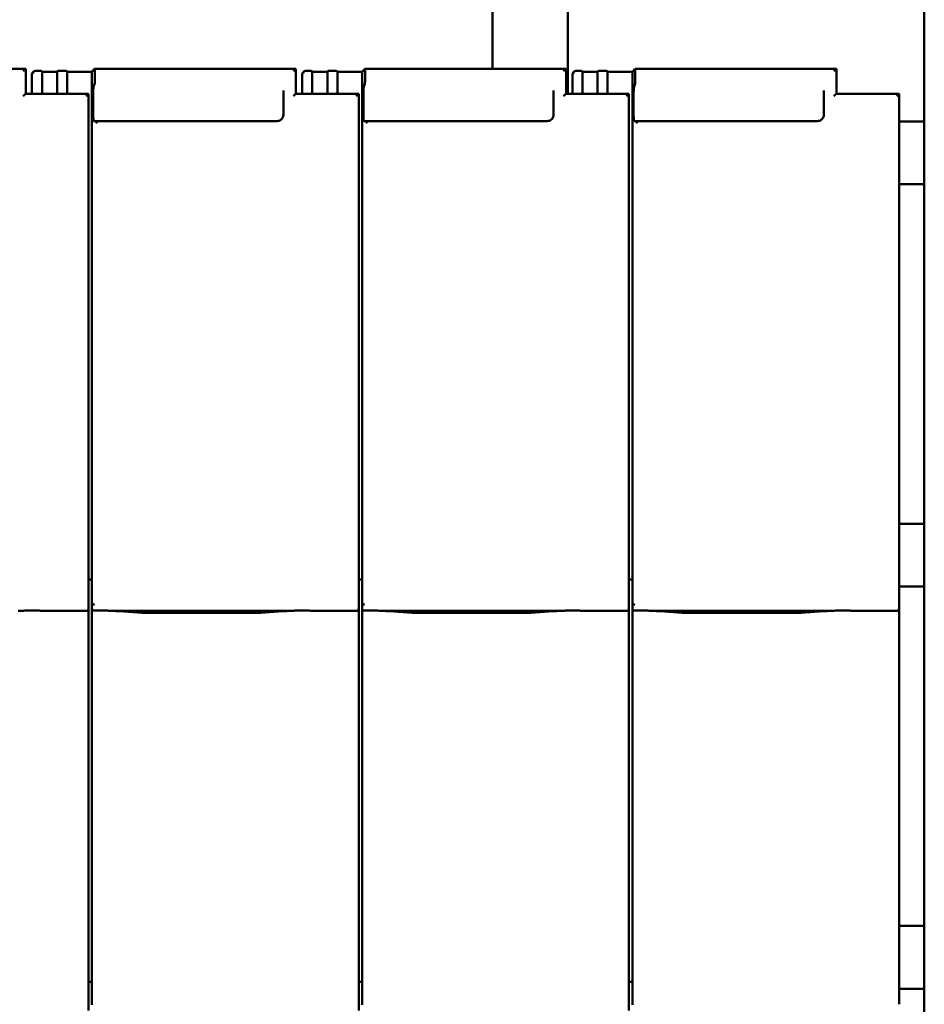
# Model space of a CAD drawing. Header units: millimetres. Extents: x 200 to 13555, y -185 to 8310.
# Tile 48 of 70: x 7255 to 7975, y 5840 to 6624. Entities that reach past the tile are written whole.
import ezdxf

# ---------------------------------------------------------------- set-up
doc = ezdxf.new("R2010")
doc.units = ezdxf.units.MM
doc.header["$LTSCALE"] = 10
doc.layers.add('Sichtbare Kanten(DIN)', color=7, linetype='Continuous', lineweight=50)

msp = doc.modelspace()

# ---------------------------------------------------------------- linework, layer by layer
at = {"layer": 'Sichtbare Kanten(DIN)'}
for p, q in [((7630.94, 6812.74), (7630.94, 6584.54)), ((7690.94, 6812.74), (7690.94, 6564.69)), ((7974.54, 6542.74), (7974.54, 6812.74)), ((7259.52, 6584.54), (7099.35, 6584.54)), ((7259.54, 6564.69), (7259.54, 6584.52)), ((7265.8, 6582.29), (7264.54, 6580.83)), ((7264.54, 6580.1), (7264.54, 6580.83)), ((7264.54, 6580.1), (7264.54, 6564.69)), ((7267.39, 6583.06), (7269.89, 6583.06)), ((7271.88, 6582.84), (7272.54, 6582.09)), ((7272.54, 6582.09), (7284.54, 6582.09)), ((7272.54, 6582.09), (7272.54, 6564.69)), ((7284.54, 6582.09), (7285.19, 6582.84)), ((7284.54, 6582.09), (7284.54, 6564.69)), ((7287.18, 6583.06), (7289.89, 6583.06)), ((7291.88, 6582.84), (7292.54, 6582.09)), ((7292.54, 6582.09), (7312.22, 6582.09)), ((7292.54, 6582.09), (7292.54, 6564.69)), ((7312.22, 6582.09), (7314.33, 6584.52)), ((7312.22, 6582.09), (7312.22, 6182.09)), ((7474.52, 6584.54), (7314.35, 6584.54)), ((7314.54, 6582.78), (7314.54, 6574.64)), ((7474.54, 6564.69), (7474.54, 6584.52)), ((7480.8, 6582.29), (7479.54, 6580.83)), ((7479.54, 6580.1), (7479.54, 6580.83)), ((7479.54, 6580.1), (7479.54, 6564.69)), ((7482.39, 6583.06), (7484.89, 6583.06)), ((7486.88, 6582.84), (7487.54, 6582.09)), ((7487.54, 6582.09), (7499.54, 6582.09)), ((7487.54, 6582.09), (7487.54, 6564.69)), ((7499.54, 6582.09), (7500.19, 6582.84)), ((7499.54, 6582.09), (7499.54, 6564.69)), ((7502.18, 6583.06), (7504.89, 6583.06)), ((7506.88, 6582.84), (7507.54, 6582.09)), ((7507.54, 6582.09), (7527.22, 6582.09)), ((7507.54, 6582.09), (7507.54, 6564.69)), ((7527.22, 6582.09), (7529.33, 6584.52)), ((7527.22, 6582.09), (7527.22, 6182.09)), ((7689.52, 6584.54), (7529.35, 6584.54)), ((7529.54, 6582.78), (7529.54, 6574.64)), ((7689.54, 6564.69), (7689.54, 6584.52)), ((7695.8, 6582.29), (7694.54, 6580.83)), ((7694.54, 6580.1), (7694.54, 6580.83)), ((7694.54, 6580.1), (7694.54, 6564.69)), ((7697.39, 6583.06), (7699.89, 6583.06)), ((7701.88, 6582.84), (7702.54, 6582.09)), ((7702.54, 6582.09), (7714.54, 6582.09)), ((7702.54, 6582.09), (7702.54, 6564.69)), ((7714.54, 6582.09), (7715.19, 6582.84)), ((7714.54, 6582.09), (7714.54, 6564.69)), ((7717.18, 6583.06), (7719.89, 6583.06)), ((7721.88, 6582.84), (7722.54, 6582.09)), ((7722.54, 6582.09), (7742.22, 6582.09)), ((7722.54, 6582.09), (7722.54, 6564.69)), ((7742.22, 6582.09), (7744.33, 6584.52)), ((7742.22, 6582.09), (7742.22, 6182.09)), ((7904.52, 6584.54), (7744.35, 6584.54)), ((7744.54, 6582.78), (7744.54, 6574.64)), ((7904.54, 6564.69), (7904.54, 6584.52)), ((7314.35, 6572.45), (7313.75, 6571.15)), ((7529.35, 6572.45), (7528.75, 6571.15)), ((7744.35, 6572.45), (7743.75, 6571.15)), ((7309.52, 6564.69), (7259.52, 6564.69)), ((7309.54, 6185.2), (7309.54, 6564.67)), ((7313.27, 6565.67), (7313.27, 6547.34)), ((7464.54, 6567.41), (7464.54, 6548.03)), ((7524.52, 6564.69), (7474.52, 6564.69)), ((7524.54, 6185.2), (7524.54, 6564.67)), ((7528.27, 6565.67), (7528.27, 6547.34)), ((7679.54, 6567.41), (7679.54, 6548.03)), ((7739.52, 6564.69), (7689.52, 6564.69)), ((7739.54, 6185.2), (7739.54, 6564.67)), ((7743.27, 6565.67), (7743.27, 6547.34)), ((7894.54, 6567.41), (7894.54, 6548.03)), ((7954.52, 6564.69), (7904.52, 6564.69)), ((7954.54, 6185.2), (7954.54, 6564.67)), ((7313.75, 6542.95), (7314.35, 6543.05)), ((7459.54, 6543.05), (7314.35, 6543.05)), ((7528.75, 6542.95), (7529.35, 6543.05)), ((7674.54, 6543.05), (7529.35, 6543.05)), ((7743.75, 6542.95), (7744.35, 6543.05)), ((7889.54, 6543.05), (7744.35, 6543.05)), ((7974.54, 6542.74), (7954.54, 6542.74)), ((7974.54, 6492.74), (7974.54, 6542.74)), ((7974.54, 6492.74), (7954.54, 6492.74)), ((7974.54, 6222.74), (7974.54, 6492.74)), ((7974.54, 6222.74), (7954.54, 6222.74)), ((7974.54, 6172.74), (7974.54, 6222.74)), ((7309.54, 6185.2), (7309.54, 6160.4)), ((7312.22, 6182.09), (7312.22, 6160.11)), ((7524.54, 6185.2), (7524.54, 6160.4)), ((7527.22, 6182.09), (7527.22, 6160.11)), ((7739.54, 6185.2), (7739.54, 6160.4)), ((7742.22, 6182.09), (7742.22, 6160.11)), ((7954.54, 6185.2), (7954.54, 6160.4)), ((7312.22, 6178.38), (7309.54, 6178.38)), ((7527.22, 6178.38), (7524.54, 6178.38)), ((7742.22, 6178.38), (7739.54, 6178.38)), ((7974.54, 6172.74), (7954.54, 6172.74)), ((7974.54, 5902.74), (7974.54, 6172.74)), ((7309.54, 6155.36), (7309.54, 6160.4)), ((7312.22, 6160.11), (7312.22, 6155.36)), ((7524.54, 6155.36), (7524.54, 6160.4)), ((7527.22, 6160.11), (7527.22, 6155.36)), ((7739.54, 6155.36), (7739.54, 6160.4)), ((7742.22, 6160.11), (7742.22, 6155.36)), ((7954.54, 6155.36), (7954.54, 6160.4)), ((7275.74, 6153.34), (7307.54, 6153.34)), ((7309.54, 5865.2), (7309.54, 6155.36)), ((7312.22, 6155.36), (7312.22, 5862.09)), ((7330.08, 6153.34), (7468.47, 6153.34)), ((7334.03, 6153.1), (7348.42, 6152.16)), ((7361.87, 6151.74), (7436.68, 6151.74)), ((7450.13, 6152.16), (7464.52, 6153.1)), ((7490.74, 6153.34), (7522.54, 6153.34)), ((7524.54, 5865.2), (7524.54, 6155.36)), ((7527.22, 6155.36), (7527.22, 5862.09)), ((7545.08, 6153.34), (7683.47, 6153.34)), ((7549.03, 6153.1), (7563.42, 6152.16)), ((7576.87, 6151.74), (7651.68, 6151.74)), ((7665.13, 6152.16), (7679.52, 6153.1)), ((7705.74, 6153.34), (7737.54, 6153.34)), ((7739.54, 5865.2), (7739.54, 6155.36)), ((7742.22, 6155.36), (7742.22, 5862.09)), ((7760.08, 6153.34), (7898.47, 6153.34)), ((7764.03, 6153.1), (7778.42, 6152.16)), ((7791.87, 6151.74), (7866.68, 6151.74)), ((7880.13, 6152.16), (7894.52, 6153.1)), ((7920.74, 6153.34), (7952.54, 6153.34)), ((7954.54, 5865.2), (7954.54, 6155.36)), ((7974.54, 5902.74), (7954.54, 5902.74)), ((7974.54, 5852.74), (7974.54, 5902.74)), ((7309.54, 5865.2), (7309.54, 5840.4)), ((7312.22, 5862.09), (7312.22, 5840.11)), ((7524.54, 5865.2), (7524.54, 5840.4)), ((7527.22, 5862.09), (7527.22, 5840.11)), ((7739.54, 5865.2), (7739.54, 5840.4)), ((7742.22, 5862.09), (7742.22, 5840.11)), ((7954.54, 5865.2), (7954.54, 5840.4)), ((7312.22, 5858.38), (7309.54, 5858.38)), ((7527.22, 5858.38), (7524.54, 5858.38)), ((7742.22, 5858.38), (7739.54, 5858.38)), ((7974.54, 5852.74), (7954.54, 5852.74)), ((7974.54, 5582.74), (7974.54, 5852.74)), ((7309.54, 5835.36), (7309.54, 5840.4)), ((7524.54, 5835.36), (7524.54, 5840.4)), ((7739.54, 5835.36), (7739.54, 5840.4))]:
    msp.add_line(p, q, dxfattribs=at)
for centre, major_axis, ratio, start_param, end_param in [((7257.54, 6582.54), (2, 2), 0.061163, 6.222099, 7.792895), ((7267.18, 6580.83), (0.79, 2.12), 0.866961, 0.404989, 1.871065), ((7267.39, 6581.08), (-2.01, 0), 0.987109, 4.712389, 4.817109), ((7269.89, 6582.82), (2, 0), 0.121869, 0.10472, 1.570796), ((7287.18, 6582.82), (-2, 0), 0.121869, 4.712389, 6.178466), ((7289.89, 6582.82), (2, 0), 0.121869, 0.10472, 1.570796), ((7314.33, 6582.54), (-0.03, -2), 0.104304, 1.69432, 3.265116), ((7472.54, 6582.54), (2, 2), 0.061163, 6.222099, 7.792895), ((7482.18, 6580.83), (0.79, 2.12), 0.866961, 0.404989, 1.871065), ((7482.39, 6581.08), (-2.01, 0), 0.987109, 4.712389, 4.817109), ((7484.89, 6582.82), (2, 0), 0.121869, 0.10472, 1.570796), ((7502.18, 6582.82), (-2, 0), 0.121869, 4.712389, 6.178466), ((7504.89, 6582.82), (2, 0), 0.121869, 0.10472, 1.570796), ((7529.33, 6582.54), (-0.03, -2), 0.104304, 1.69432, 3.265116), ((7687.54, 6582.54), (2, 2), 0.061163, 6.222099, 7.792895), ((7697.18, 6580.83), (0.79, 2.12), 0.866961, 0.404989, 1.871065), ((7697.39, 6581.08), (-2.01, 0), 0.987109, 4.712389, 4.817109), ((7699.89, 6582.82), (2, 0), 0.121869, 0.10472, 1.570796), ((7717.18, 6582.82), (-2, 0), 0.121869, 4.712389, 6.178466), ((7719.89, 6582.82), (2, 0), 0.121869, 0.10472, 1.570796), ((7744.33, 6582.54), (-0.03, -2), 0.104304, 1.69432, 3.265116), ((7902.54, 6582.54), (2, 2), 0.061163, 6.222099, 7.792895), ((7314.33, 6574.4), (-0.03, -2), 0.104304, 0.228243, 1.69432), ((7529.33, 6574.4), (-0.03, -2), 0.104304, 0.228243, 1.69432), ((7744.33, 6574.4), (-0.03, -2), 0.104304, 0.228243, 1.69432), ((7257.54, 6562.69), (-2, -2), 0.061163, 3.202679, 4.651302), ((7307.54, 6562.69), (2, 2), 0.061163, 6.222099, 7.792895), ((7313.8, 6566.28), (-0.06, -5), 0.104304, 3.369836, 4.835913), ((7472.54, 6562.69), (-2, -2), 0.061163, 3.202679, 4.651302), ((7522.54, 6562.69), (2, 2), 0.061163, 6.222099, 7.792895), ((7528.8, 6566.28), (-0.06, -5), 0.104304, 3.369836, 4.835913), ((7687.54, 6562.69), (-2, -2), 0.061163, 3.202679, 4.651302), ((7737.54, 6562.69), (2, 2), 0.061163, 6.222099, 7.792895), ((7743.8, 6566.28), (-0.06, -5), 0.104304, 3.369836, 4.835913), ((7902.54, 6562.69), (-2, -2), 0.061163, 3.202679, 4.651302), ((7952.54, 6562.69), (2, 2), 0.061163, 6.222099, 7.792895), ((7313.8, 6547.95), (-0.06, -5), 0.104304, 4.835913, 6.301989), ((7316.34, 6541.05), (-2, 2), 0.061163, 4.773475, 6.239552), ((7528.8, 6547.95), (-0.06, -5), 0.104304, 4.835913, 6.301989), ((7531.34, 6541.05), (-2, 2), 0.061163, 4.773475, 6.239552), ((7743.8, 6547.95), (-0.06, -5), 0.104304, 4.835913, 6.301989), ((7746.34, 6541.05), (-2, 2), 0.061163, 4.773475, 6.239552), ((7314.22, 6165.76), (-1.9, -5.99), 0.101889, 5.972814, 5.990966), ((7314.22, 6160.08), (1.97, -0.34), 0.953832, 3.32216, 4.874804), ((7529.22, 6165.76), (-1.9, -5.99), 0.101889, 5.972814, 5.990966), ((7529.22, 6160.08), (1.97, -0.34), 0.953832, 3.32216, 4.874804), ((7744.22, 6165.76), (-1.9, -5.99), 0.101889, 5.972814, 5.990966), ((7744.22, 6160.08), (1.97, -0.34), 0.953832, 3.32216, 4.874804), ((7307.54, 6155.36), (0, -2.02), 0.992203, 0, 1.570796), ((7314.22, 6155.36), (0, -2.02), 0.992203, 4.712389, 5.523328), ((7522.54, 6155.36), (0, -2.02), 0.992203, 0, 1.570796), ((7529.22, 6155.36), (0, -2.02), 0.992203, 4.712389, 5.523328), ((7737.54, 6155.36), (0, -2.02), 0.992203, 0, 1.570796), ((7744.22, 6155.36), (0, -2.02), 0.992203, 4.712389, 5.523328), ((7952.54, 6155.36), (0, -2.02), 0.992203, 0, 1.570796)]:
    msp.add_ellipse(centre, major_axis=major_axis, ratio=ratio, start_param=start_param, end_param=end_param, dxfattribs=at)
for points, knots in [([(7464.54, 6548.03), (7464.54, 6547.51), (7464.45, 6546.99), (7464.13, 6546), (7463.89, 6545.53), (7463.27, 6544.68), (7462.9, 6544.31), (7462.05, 6543.69), (7461.58, 6543.45), (7460.58, 6543.13), (7460.06, 6543.05), (7459.54, 6543.05)], [-1.570796, -1.570796, -1.570796, -1.570796, -1.256637, -1.256637, -0.942478, -0.942478, -0.628319, -0.628319, -0.314159, -0.314159, 0, 0, 0, 0]), ([(7679.54, 6548.03), (7679.54, 6547.51), (7679.45, 6546.99), (7679.13, 6546), (7678.89, 6545.53), (7678.27, 6544.68), (7677.9, 6544.31), (7677.05, 6543.69), (7676.58, 6543.45), (7675.58, 6543.13), (7675.06, 6543.05), (7674.54, 6543.05)], [-1.570796, -1.570796, -1.570796, -1.570796, -1.256637, -1.256637, -0.942478, -0.942478, -0.628319, -0.628319, -0.314159, -0.314159, 0, 0, 0, 0]), ([(7894.54, 6548.03), (7894.54, 6547.51), (7894.45, 6546.99), (7894.13, 6546), (7893.89, 6545.53), (7893.27, 6544.68), (7892.9, 6544.31), (7892.05, 6543.69), (7891.58, 6543.45), (7890.58, 6543.13), (7890.06, 6543.05), (7889.54, 6543.05)], [-1.570796, -1.570796, -1.570796, -1.570796, -1.256637, -1.256637, -0.942478, -0.942478, -0.628319, -0.628319, -0.314159, -0.314159, 0, 0, 0, 0]), ([(7275.74, 6153.34), (7275.38, 6153.34), (7274.99, 6153.36), (7274.21, 6153.39), (7273.82, 6153.41), (7272.08, 6153.49), (7270.57, 6153.56), (7267.53, 6153.65), (7266, 6153.68), (7263.21, 6153.68), (7261.68, 6153.65), (7258.64, 6153.56), (7257.13, 6153.49), (7255.4, 6153.41), (7255, 6153.39), (7254.22, 6153.36), (7253.83, 6153.34), (7253.47, 6153.34)], [1.226544, 1.226544, 1.226544, 1.226544, 1.334775, 1.334775, 1.443007, 1.443007, 1.860908, 1.860908, 2.278809, 2.278809, 2.69671, 2.69671, 3.11461, 3.11461, 3.222842, 3.222842, 3.331074, 3.331074, 3.331074, 3.331074]), ([(7274.98, 6153.36), (7274.96, 6153.36), (7274.94, 6153.36), (7274.9, 6153.36), (7274.89, 6153.36), (7274.85, 6153.36), (7274.83, 6153.36), (7274.8, 6153.36), (7274.78, 6153.37), (7274.74, 6153.37), (7274.72, 6153.37), (7274.7, 6153.37)], [4.37952398, 4.37952398, 4.37952398, 4.37952398, 4.381345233, 4.381345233, 4.383166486, 4.383166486, 4.384987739, 4.384987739, 4.386808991, 4.386808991, 4.388630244, 4.388630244, 4.388630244, 4.388630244]), ([(7312.85, 6153.89), (7312.98, 6153.81), (7313.12, 6153.75), (7313.43, 6153.65), (7313.61, 6153.62), (7313.86, 6153.6), (7313.93, 6153.6), (7314.05, 6153.6), (7314.1, 6153.6), (7314.17, 6153.6), (7314.2, 6153.6), (7314.22, 6153.6)], [-0.5371849, -0.5371849, -0.5371849, -0.5371849, -0.4701715, -0.4701715, -0.3994312, -0.3994312, -0.370279, -0.370279, -0.3542794, -0.3542794, -0.3446725, -0.3446725, -0.3446725, -0.3446725]), ([(7330.08, 6153.34), (7329.72, 6153.34), (7329.33, 6153.36), (7328.55, 6153.39), (7328.15, 6153.41), (7326.42, 6153.49), (7324.91, 6153.56), (7321.87, 6153.65), (7320.34, 6153.68), (7318.94, 6153.68), (7317.55, 6153.68), (7316.02, 6153.65), (7314.41, 6153.61), (7314.32, 6153.6), (7314.22, 6153.6)], [-1.052265, -1.052265, -1.052265, -1.052265, -0.944033, -0.944033, -0.835802, -0.835802, -0.417901, -0.417901, 0, 0, 0, 0.417901, 0.417901, 0.44326, 0.44326, 0.44326, 0.44326]), ([(7329.04, 6153.37), (7329.39, 6153.35), (7329.73, 6153.34), (7330.41, 6153.31), (7330.75, 6153.29), (7331.42, 6153.26), (7331.75, 6153.24), (7332.41, 6153.2), (7332.74, 6153.18), (7333.39, 6153.15), (7333.71, 6153.13), (7334.03, 6153.1)], [1.8945551, 1.8945551, 1.8945551, 1.8945551, 1.9289476, 1.9289476, 1.9633401, 1.9633401, 1.9977326, 1.9977326, 2.0321251, 2.0321251, 2.0665177, 2.0665177, 2.0665177, 2.0665177]), ([(7361.87, 6151.74), (7360.93, 6151.74), (7360, 6151.75), (7358.14, 6151.77), (7357.22, 6151.79), (7355.39, 6151.83), (7354.48, 6151.86), (7352.69, 6151.93), (7351.81, 6151.96), (7350.09, 6152.05), (7349.24, 6152.1), (7348.42, 6152.16)], [4.712389, 4.712389, 4.712389, 4.712389, 4.8115332, 4.8115332, 4.9106775, 4.9106775, 5.0098218, 5.0098218, 5.108966, 5.108966, 5.2081103, 5.2081103, 5.2081103, 5.2081103]), ([(7450.13, 6152.16), (7449.31, 6152.1), (7448.46, 6152.05), (7446.74, 6151.96), (7445.86, 6151.93), (7444.07, 6151.86), (7443.16, 6151.83), (7441.33, 6151.79), (7440.41, 6151.77), (7438.55, 6151.75), (7437.62, 6151.74), (7436.68, 6151.74)], [4.2166677, 4.2166677, 4.2166677, 4.2166677, 4.3158119, 4.3158119, 4.4149562, 4.4149562, 4.5141004, 4.5141004, 4.6132447, 4.6132447, 4.712389, 4.712389, 4.712389, 4.712389]), ([(7469.51, 6153.37), (7469.16, 6153.35), (7468.82, 6153.34), (7468.14, 6153.31), (7467.8, 6153.29), (7467.13, 6153.26), (7466.8, 6153.24), (7466.14, 6153.2), (7465.81, 6153.18), (7465.16, 6153.15), (7464.83, 6153.13), (7464.52, 6153.1)], [5.0361477, 5.0361477, 5.0361477, 5.0361477, 5.0705402, 5.0705402, 5.1049328, 5.1049328, 5.1393253, 5.1393253, 5.1737178, 5.1737178, 5.2081103, 5.2081103, 5.2081103, 5.2081103]), ([(7490.74, 6153.34), (7490.38, 6153.34), (7489.99, 6153.36), (7489.21, 6153.39), (7488.82, 6153.41), (7487.08, 6153.49), (7485.57, 6153.56), (7482.53, 6153.65), (7481, 6153.68), (7478.21, 6153.68), (7476.68, 6153.65), (7473.64, 6153.56), (7472.13, 6153.49), (7470.4, 6153.41), (7470, 6153.39), (7469.22, 6153.36), (7468.83, 6153.34), (7468.47, 6153.34)], [1.226544, 1.226544, 1.226544, 1.226544, 1.334775, 1.334775, 1.443007, 1.443007, 1.860908, 1.860908, 2.278809, 2.278809, 2.69671, 2.69671, 3.11461, 3.11461, 3.222842, 3.222842, 3.331074, 3.331074, 3.331074, 3.331074]), ([(7489.98, 6153.36), (7489.96, 6153.36), (7489.94, 6153.36), (7489.9, 6153.36), (7489.89, 6153.36), (7489.85, 6153.36), (7489.83, 6153.36), (7489.8, 6153.36), (7489.78, 6153.37), (7489.74, 6153.37), (7489.72, 6153.37), (7489.7, 6153.37)], [4.37952398, 4.37952398, 4.37952398, 4.37952398, 4.381345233, 4.381345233, 4.383166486, 4.383166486, 4.384987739, 4.384987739, 4.386808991, 4.386808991, 4.388630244, 4.388630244, 4.388630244, 4.388630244]), ([(7527.85, 6153.89), (7527.98, 6153.81), (7528.12, 6153.75), (7528.43, 6153.65), (7528.61, 6153.62), (7528.86, 6153.6), (7528.93, 6153.6), (7529.05, 6153.6), (7529.1, 6153.6), (7529.17, 6153.6), (7529.2, 6153.6), (7529.22, 6153.6)], [-0.5371849, -0.5371849, -0.5371849, -0.5371849, -0.4701715, -0.4701715, -0.3994312, -0.3994312, -0.370279, -0.370279, -0.3542794, -0.3542794, -0.3446725, -0.3446725, -0.3446725, -0.3446725]), ([(7545.08, 6153.34), (7544.72, 6153.34), (7544.33, 6153.36), (7543.55, 6153.39), (7543.15, 6153.41), (7541.42, 6153.49), (7539.91, 6153.56), (7536.87, 6153.65), (7535.34, 6153.68), (7533.94, 6153.68), (7532.55, 6153.68), (7531.02, 6153.65), (7529.41, 6153.61), (7529.32, 6153.6), (7529.22, 6153.6)], [-1.052265, -1.052265, -1.052265, -1.052265, -0.944033, -0.944033, -0.835802, -0.835802, -0.417901, -0.417901, 0, 0, 0, 0.417901, 0.417901, 0.44326, 0.44326, 0.44326, 0.44326]), ([(7544.04, 6153.37), (7544.39, 6153.35), (7544.73, 6153.34), (7545.41, 6153.31), (7545.75, 6153.29), (7546.42, 6153.26), (7546.75, 6153.24), (7547.41, 6153.2), (7547.74, 6153.18), (7548.39, 6153.15), (7548.71, 6153.13), (7549.03, 6153.1)], [1.8945551, 1.8945551, 1.8945551, 1.8945551, 1.9289476, 1.9289476, 1.9633401, 1.9633401, 1.9977326, 1.9977326, 2.0321251, 2.0321251, 2.0665177, 2.0665177, 2.0665177, 2.0665177]), ([(7576.87, 6151.74), (7575.93, 6151.74), (7575, 6151.75), (7573.14, 6151.77), (7572.22, 6151.79), (7570.39, 6151.83), (7569.48, 6151.86), (7567.69, 6151.93), (7566.81, 6151.96), (7565.09, 6152.05), (7564.24, 6152.1), (7563.42, 6152.16)], [4.712389, 4.712389, 4.712389, 4.712389, 4.8115332, 4.8115332, 4.9106775, 4.9106775, 5.0098218, 5.0098218, 5.108966, 5.108966, 5.2081103, 5.2081103, 5.2081103, 5.2081103]), ([(7665.13, 6152.16), (7664.31, 6152.1), (7663.46, 6152.05), (7661.74, 6151.96), (7660.86, 6151.93), (7659.07, 6151.86), (7658.16, 6151.83), (7656.33, 6151.79), (7655.41, 6151.77), (7653.55, 6151.75), (7652.62, 6151.74), (7651.68, 6151.74)], [4.2166677, 4.2166677, 4.2166677, 4.2166677, 4.3158119, 4.3158119, 4.4149562, 4.4149562, 4.5141004, 4.5141004, 4.6132447, 4.6132447, 4.712389, 4.712389, 4.712389, 4.712389]), ([(7684.51, 6153.37), (7684.16, 6153.35), (7683.82, 6153.34), (7683.14, 6153.31), (7682.8, 6153.29), (7682.13, 6153.26), (7681.8, 6153.24), (7681.14, 6153.2), (7680.81, 6153.18), (7680.16, 6153.15), (7679.83, 6153.13), (7679.52, 6153.1)], [5.0361477, 5.0361477, 5.0361477, 5.0361477, 5.0705402, 5.0705402, 5.1049328, 5.1049328, 5.1393253, 5.1393253, 5.1737178, 5.1737178, 5.2081103, 5.2081103, 5.2081103, 5.2081103]), ([(7705.74, 6153.34), (7705.38, 6153.34), (7704.99, 6153.36), (7704.21, 6153.39), (7703.82, 6153.41), (7702.08, 6153.49), (7700.57, 6153.56), (7697.53, 6153.65), (7696, 6153.68), (7693.21, 6153.68), (7691.68, 6153.65), (7688.64, 6153.56), (7687.13, 6153.49), (7685.4, 6153.41), (7685, 6153.39), (7684.22, 6153.36), (7683.83, 6153.34), (7683.47, 6153.34)], [1.226544, 1.226544, 1.226544, 1.226544, 1.334775, 1.334775, 1.443007, 1.443007, 1.860908, 1.860908, 2.278809, 2.278809, 2.69671, 2.69671, 3.11461, 3.11461, 3.222842, 3.222842, 3.331074, 3.331074, 3.331074, 3.331074]), ([(7704.98, 6153.36), (7704.96, 6153.36), (7704.94, 6153.36), (7704.9, 6153.36), (7704.89, 6153.36), (7704.85, 6153.36), (7704.83, 6153.36), (7704.8, 6153.36), (7704.78, 6153.37), (7704.74, 6153.37), (7704.72, 6153.37), (7704.7, 6153.37)], [4.37952398, 4.37952398, 4.37952398, 4.37952398, 4.381345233, 4.381345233, 4.383166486, 4.383166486, 4.384987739, 4.384987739, 4.386808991, 4.386808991, 4.388630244, 4.388630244, 4.388630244, 4.388630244]), ([(7742.85, 6153.89), (7742.98, 6153.81), (7743.12, 6153.75), (7743.43, 6153.65), (7743.61, 6153.62), (7743.86, 6153.6), (7743.93, 6153.6), (7744.05, 6153.6), (7744.1, 6153.6), (7744.17, 6153.6), (7744.2, 6153.6), (7744.22, 6153.6)], [-0.5371849, -0.5371849, -0.5371849, -0.5371849, -0.4701715, -0.4701715, -0.3994312, -0.3994312, -0.370279, -0.370279, -0.3542794, -0.3542794, -0.3446725, -0.3446725, -0.3446725, -0.3446725]), ([(7760.08, 6153.34), (7759.72, 6153.34), (7759.33, 6153.36), (7758.55, 6153.39), (7758.15, 6153.41), (7756.42, 6153.49), (7754.91, 6153.56), (7751.87, 6153.65), (7750.34, 6153.68), (7748.94, 6153.68), (7747.55, 6153.68), (7746.02, 6153.65), (7744.41, 6153.61), (7744.32, 6153.6), (7744.22, 6153.6)], [-1.052265, -1.052265, -1.052265, -1.052265, -0.944033, -0.944033, -0.835802, -0.835802, -0.417901, -0.417901, 0, 0, 0, 0.417901, 0.417901, 0.44326, 0.44326, 0.44326, 0.44326]), ([(7759.04, 6153.37), (7759.39, 6153.35), (7759.73, 6153.34), (7760.41, 6153.31), (7760.75, 6153.29), (7761.42, 6153.26), (7761.75, 6153.24), (7762.41, 6153.2), (7762.74, 6153.18), (7763.39, 6153.15), (7763.71, 6153.13), (7764.03, 6153.1)], [1.8945551, 1.8945551, 1.8945551, 1.8945551, 1.9289476, 1.9289476, 1.9633401, 1.9633401, 1.9977326, 1.9977326, 2.0321251, 2.0321251, 2.0665177, 2.0665177, 2.0665177, 2.0665177]), ([(7791.87, 6151.74), (7790.93, 6151.74), (7790, 6151.75), (7788.14, 6151.77), (7787.22, 6151.79), (7785.39, 6151.83), (7784.48, 6151.86), (7782.69, 6151.93), (7781.81, 6151.96), (7780.09, 6152.05), (7779.24, 6152.1), (7778.42, 6152.16)], [4.712389, 4.712389, 4.712389, 4.712389, 4.8115332, 4.8115332, 4.9106775, 4.9106775, 5.0098218, 5.0098218, 5.108966, 5.108966, 5.2081103, 5.2081103, 5.2081103, 5.2081103]), ([(7880.13, 6152.16), (7879.31, 6152.1), (7878.46, 6152.05), (7876.74, 6151.96), (7875.86, 6151.93), (7874.07, 6151.86), (7873.16, 6151.83), (7871.33, 6151.79), (7870.41, 6151.77), (7868.55, 6151.75), (7867.62, 6151.74), (7866.68, 6151.74)], [4.2166677, 4.2166677, 4.2166677, 4.2166677, 4.3158119, 4.3158119, 4.4149562, 4.4149562, 4.5141004, 4.5141004, 4.6132447, 4.6132447, 4.712389, 4.712389, 4.712389, 4.712389]), ([(7899.51, 6153.37), (7899.16, 6153.35), (7898.82, 6153.34), (7898.14, 6153.31), (7897.8, 6153.29), (7897.13, 6153.26), (7896.8, 6153.24), (7896.14, 6153.2), (7895.81, 6153.18), (7895.16, 6153.15), (7894.83, 6153.13), (7894.52, 6153.1)], [5.0361477, 5.0361477, 5.0361477, 5.0361477, 5.0705402, 5.0705402, 5.1049328, 5.1049328, 5.1393253, 5.1393253, 5.1737178, 5.1737178, 5.2081103, 5.2081103, 5.2081103, 5.2081103]), ([(7920.74, 6153.34), (7920.38, 6153.34), (7919.99, 6153.36), (7919.21, 6153.39), (7918.82, 6153.41), (7917.08, 6153.49), (7915.57, 6153.56), (7912.53, 6153.65), (7911, 6153.68), (7908.21, 6153.68), (7906.68, 6153.65), (7903.64, 6153.56), (7902.13, 6153.49), (7900.4, 6153.41), (7900, 6153.39), (7899.22, 6153.36), (7898.83, 6153.34), (7898.47, 6153.34)], [1.226544, 1.226544, 1.226544, 1.226544, 1.334775, 1.334775, 1.443007, 1.443007, 1.860908, 1.860908, 2.278809, 2.278809, 2.69671, 2.69671, 3.11461, 3.11461, 3.222842, 3.222842, 3.331074, 3.331074, 3.331074, 3.331074]), ([(7919.98, 6153.36), (7919.96, 6153.36), (7919.94, 6153.36), (7919.9, 6153.36), (7919.89, 6153.36), (7919.85, 6153.36), (7919.83, 6153.36), (7919.8, 6153.36), (7919.78, 6153.37), (7919.74, 6153.37), (7919.72, 6153.37), (7919.7, 6153.37)], [4.37952398, 4.37952398, 4.37952398, 4.37952398, 4.381345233, 4.381345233, 4.383166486, 4.383166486, 4.384987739, 4.384987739, 4.386808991, 4.386808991, 4.388630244, 4.388630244, 4.388630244, 4.388630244])]:
    msp.add_open_spline(points, degree=3, knots=knots, dxfattribs=at)
for points in [[(7274.98, 6153.36), (7275.23, 6153.35), (7275.49, 6153.34), (7275.74, 6153.34)], [(7489.98, 6153.36), (7490.23, 6153.35), (7490.49, 6153.34), (7490.74, 6153.34)], [(7704.98, 6153.36), (7705.23, 6153.35), (7705.49, 6153.34), (7705.74, 6153.34)], [(7919.98, 6153.36), (7920.23, 6153.35), (7920.49, 6153.34), (7920.74, 6153.34)]]:
    msp.add_open_spline(points, degree=3, dxfattribs=at)

doc.saveas('drawing.dxf')
